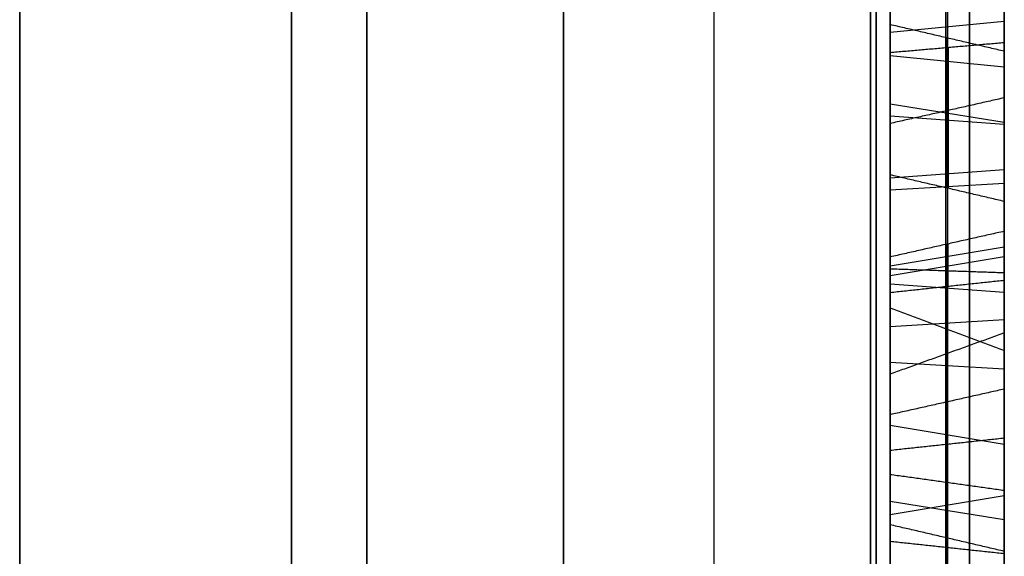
# Model space of a CAD drawing. Header units: millimetres. Extents: x 0 to 290, y -65 to 65.
# Tile 215 of 256: x 239.84 to 242, y 15.23 to 16.41. Entities that reach past the tile are written whole.
import ezdxf

# ---------------------------------------------------------------- set-up
doc = ezdxf.new("R2010")
doc.units = ezdxf.units.MM
doc.layers.add('Layer 01', color=18, linetype='Continuous', true_color=0x000000)

# ---------------------------------------------------------------- blocks, each defined once
blk = doc.blocks.new('Block 01')
at = {"layer": 'Layer 01'}
for p, q in [((239.8438, 13.8082, -36.9274), (239.8438, 35.2853, -36.9274)), ((239.8438, 13.8082, 36.9274), (239.8438, 35.2853, 36.9274)), ((242, 33.6033, 37.0708), (242, 16.0966, 37.0708)), ((242, 24.0879, -37.0708), (242, 16.0966, -37.0708)), ((241.8765, 15.3908, -39.5705), (241.8765, 17.2431, -40.8108)), ((241.8712, 17.0764, -40.3616), (241.8712, 15.6719, -39.4242)), ((242, 16.7463, -39.692), (242, 16.114, -39.692)), ((241.875, 16.6729, -38.6622), (241.875, 16.3436, -37.9396)), ((241.8718, 15.6721, -39.4242), (241.8718, 16.4811, -39.0556)), ((241.75, 16.3776, -39.9209), (242, 16.402, -39.8842)), ((242, 16.3706, -39.1308), (242, 16.3706, -39.8632)), ((241.875, 16.3651, -38.8024), (241.875, 15.2688, -39.302)), ((241.875, 16.0358, -38.0798), (241.875, 16.3651, -38.8024)), ((241.75, 16.3264, -40.1701), (242, 16.3019, -40.2068)), ((241.8771, 16.3437, -37.9391), (241.8771, 16.0353, -38.0796)), ((241.75, 16.2205, -38.432), (242, 16.1804, -38.4502)), ((241.75, 16.1947, -38.0316), (242, 16.1764, -37.9915)), ((241.875, 16.2056, -45.9039), (241.875, 15.5673, -44.1012)), ((241.8766, 15.8549, -46.0284), (241.8766, 16.206, -45.9041)), ((241.75, 16.0586, -39.2245), (242, 16.0768, -39.2646)), ((241.75, 16.0318, -45.9421), (242, 16.0465, -45.9836)), ((241.875, 15.5673, -44.1012), (241.875, 15.9132, -43.9787)), ((241.8766, 15.9135, -43.9789), (241.8766, 15.8202, -43.7154)), ((241.75, 15.8657, -45.0099), (242, 15.9072, -44.9952)), ((241.75, 15.8443, -43.8504), (242, 15.8859, -43.8356)), ((241.8765, 14.1178, -44.6313), (241.8765, 15.8549, -46.0284)), ((241.75, 15.8261, -39.0723), (242, 15.8078, -39.0322)), ((241.875, 15.82, -43.7157), (241.875, 15.4741, -43.8382)), ((241.75, 15.7329, -44.0192), (242, 15.7476, -44.0608)), ((241.75, 15.7238, -39.3771), (241.75, 15.3272, -39.3771)), ((241.8712, 15.7281, -45.5664), (241.8712, 14.4106, -44.5101)), ((241.8734, 15.2487, -44.2137), (241.8734, 15.7273, -45.5652)), ((241.75, 15.7065, -44.5605), (241.75, 15.3946, -44.5605)), ((241.75, 15.6544, -43.7977), (242, 15.6397, -43.7562)), ((241.75, 15.5161, -44.9038), (242, 15.4746, -44.9185)), ((241.875, 15.4741, -43.8382), (241.875, 15.2091, -43.0897)), ((242, 15.4576, -44.8705), (242, 14.8964, -44.8705)), ((241.8761, 15.2685, -39.3019), (241.8761, 15.3909, -39.5704)), ((241.75, 15.3208, -43.4713), (242, 15.3624, -43.4566)), ((241.75, 15.3497, -39.4264), (242, 15.3096, -39.4447)), ((241.8725, 14.411, -44.5102), (241.8725, 15.2488, -44.2135))]:
    blk.add_line(p, q, dxfattribs=at)
at = {"layer": 'Layer 01', "extrusion": (1, 2.40078e-09, -4.15826e-09)}
blk.add_arc((0, 0, 239.8438), 51.0753, 275.64333, 324.35667, dxfattribs=at)
at = {"layer": 'Layer 01', "extrusion": (-1, -2.40078e-09, -4.15826e-09)}
blk.add_arc((0, 0, -239.8438), 51.0753, 95.64333, 144.35667, dxfattribs=at)
at = {"layer": 'Layer 01', "extrusion": (-1, 1.14899e-31, 3.37662e-17)}
for start, end in [(215.66946, 264.33054), (95.66946, 144.33054)]:
    blk.add_arc((0, 0, -240.4394), 51.0545, start, end, dxfattribs=at)
at = {"layer": 'Layer 01', "extrusion": (1, 4.58683e-14, -8.07993e-14)}
blk.add_arc((0, 0, 241.0349), 51.0337, 275.69573, 324.30427, dxfattribs=at)
at = {"layer": 'Layer 01', "extrusion": (1, 4.70401e-14, 8.01228e-14)}
blk.add_arc((0, 0, 241.0349), 51.0337, 35.69573, 84.30427, dxfattribs=at)
at = {"layer": 'Layer 01', "extrusion": (1, -1.73004e-15, 1.24376e-15)}
blk.add_arc((0, 0, 239.8438), 39.4246, 275.71323, 324.28677, dxfattribs=at)
at = {"layer": 'Layer 01', "extrusion": (1, -2.12112e-16, -2.12014e-15)}
blk.add_arc((0, 0, 239.8438), 39.4246, 35.71323, 84.28677, dxfattribs=at)
at = {"layer": 'Layer 01', "extrusion": (-1, 0, 0)}
for start, end in [(95.8461, 144.15517), (215.8461, 264.15517)]:
    blk.add_arc((0, 0, -240.6041), 39.3945, start, end, dxfattribs=at)
at = {"layer": 'Layer 01', "extrusion": (-1, 1.81362e-10, -3.14134e-10)}
blk.add_arc((0, 0, -241.7071), 39.7071, 217.05776, 262.94224, dxfattribs=at)
at = {"layer": 'Layer 01', "extrusion": (-1, 1.81357e-10, 3.14112e-10)}
blk.add_arc((0, 0, -241.7071), 39.7071, 97.05776, 142.94224, dxfattribs=at)
at = {"layer": 'Layer 01', "extrusion": (1, -6.98079e-10, 5.60357e-09)}
blk.add_arc((0, 0, 241.3644), 39.3644, 277.10119, 322.89881, dxfattribs=at)
at = {"layer": 'Layer 01', "extrusion": (-1, 3.29704e-09, 5.71067e-09)}
blk.add_arc((0, 0, -241.3644), 39.3644, 97.10119, 142.89881, dxfattribs=at)
at = {"layer": 'Layer 01', "extrusion": (-1, -2.6622e-15, 7.33356e-15)}
blk.add_rational_spline([(241.7193, 41.1984, -29.5994), (241.7193, 32.5666, -41.6136), (241.7193, 19.7551, -49.0103), (241.7193, 5.0346, -50.4785)], [0.85966990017, 0.808876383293, 0.808876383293, 0.85966990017], degree=3, dxfattribs=at)
at = {"layer": 'Layer 01', "extrusion": (1, -9.33582e-15, -1.61701e-14)}
blk.add_rational_spline([(241.7193, 5.0346, 50.4785), (241.7193, 19.7551, 49.0103), (241.7193, 32.5666, 41.6136), (241.7193, 41.1984, 29.5994)], [0.859669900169, 0.808876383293, 0.808876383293, 0.859669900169], degree=3, dxfattribs=at)
at = {"layer": 'Layer 01', "extrusion": (-1, 0, 0)}
blk.add_open_spline([(242, 40.6342, -29.1941), (242, 39.6103, -30.6193), (242, 37.9715, -32.6655), (242, 35.8795, -34.8925), (242, 34.7885, -35.9659), (242, 34.2317, -36.4926), (242, 33.9907, -36.7162), (242, 33.8295, -36.8647), (242, 33.75, -36.9375), (242, 33.0073, -37.6132), (242, 31.9942, -38.4864), (242, 30.7726, -39.4567), (242, 30.2405, -39.8622), (242, 29.8839, -40.1303), (242, 29.7056, -40.2624), (242, 28.075, -41.4542), (242, 26.5719, -42.4333), (242, 24.2398, -43.7798), (242, 23.0572, -44.4209), (242, 21.6486, -45.1124), (242, 21.0387, -45.3967), (242, 20.6308, -45.5835), (242, 20.4248, -45.6761), (242, 19.4044, -46.127), (242, 18.1671, -46.6346), (242, 16.7011, -47.1684), (242, 15.9625, -47.4207), (242, 15.6447, -47.5257), (242, 15.4326, -47.5949), (242, 15.3246, -47.6298), (242, 11.8767, -48.7309), (242, 8.4585, -49.4389), (242, 4.9657, -49.7873)], degree=3, knots=[0, 0, 0, 0, 5.309603, 7.964405, 9.291805, 9.955506, 10.287356, 10.287356, 10.619206, 10.619206, 13.274008, 14.601409, 15.265109, 15.265109, 15.928809, 15.928809, 21.238412, 21.238412, 23.893214, 25.220615, 25.884315, 25.884315, 26.548016, 26.548016, 29.202817, 30.530218, 31.193918, 31.525769, 31.525769, 31.857619, 31.857619, 42.476825, 42.476825, 42.476825, 42.476825], dxfattribs=at)
at = {"layer": 'Layer 01', "extrusion": (1, 6.40934e-15, 1.11013e-14)}
blk.add_open_spline([(242, 4.9657, 49.7873), (242, 6.7119, 49.6131), (242, 9.3034, 49.217), (242, 12.278, 48.5188), (242, 13.7531, 48.1107), (242, 14.4876, 47.8918), (242, 14.8018, 47.7949), (242, 15.0111, 47.7296), (242, 15.1138, 47.6971), (242, 16.0703, 47.3917), (242, 17.333, 46.951), (242, 18.7842, 46.3782), (242, 19.4015, 46.1201), (242, 19.8119, 45.9453), (242, 20.0155, 45.857), (242, 21.8629, 45.0407), (242, 23.4623, 44.2286), (242, 25.7946, 42.8822), (242, 26.941, 42.1785), (242, 28.2442, 41.3044), (242, 28.7953, 40.9184), (242, 29.1611, 40.6585), (242, 29.3443, 40.5265), (242, 30.2449, 39.8682), (242, 31.3032, 39.0504), (242, 32.4985, 38.0477), (242, 33.0863, 37.5342), (242, 33.3361, 37.3115), (242, 33.5021, 37.1625), (242, 33.5863, 37.0864), (242, 36.2639, 34.6509), (242, 38.5861, 32.0447), (242, 40.6342, 29.1941)], degree=3, knots=[0, 0, 0, 0, 5.309603, 7.964405, 9.291805, 9.955506, 10.287356, 10.287356, 10.619206, 10.619206, 13.274008, 14.601409, 15.265109, 15.265109, 15.928809, 15.928809, 21.238412, 21.238412, 23.893214, 25.220615, 25.884315, 25.884315, 26.548016, 26.548016, 29.202817, 30.530218, 31.193918, 31.525769, 31.525769, 31.857619, 31.857619, 42.476825, 42.476825, 42.476825, 42.476825], dxfattribs=at)
at = {"layer": 'Layer 01', "extrusion": (-1, -8.89053e-15, 1.53989e-14)}
blk.add_open_spline([(242, 4.9657, -40.108), (242, 6.2947, -39.9434), (242, 8.2665, -39.5997), (242, 10.5286, -39.029), (242, 11.6501, -38.7013), (242, 12.2085, -38.5268), (242, 12.4473, -38.4497), (242, 12.6063, -38.3979), (242, 12.6842, -38.3722), (242, 15.3587, -37.4819), (242, 17.8399, -36.3664), (242, 21.3907, -34.3164), (242, 23.1057, -33.2074), (242, 25.0007, -31.7665), (242, 25.9218, -31.0093), (242, 26.3758, -30.6216), (242, 26.5689, -30.4534), (242, 26.6974, -30.3409), (242, 26.7627, -30.2832), (242, 28.8286, -28.4499), (242, 30.6374, -26.4921), (242, 32.2517, -24.3544)], degree=3, knots=[0, 0, 0, 0, 4.049899, 6.074849, 7.087324, 7.593561, 7.84668, 7.84668, 8.099798, 8.099798, 16.199597, 16.199597, 20.249496, 22.274446, 23.28692, 23.793158, 24.046277, 24.046277, 24.299395, 24.299395, 32.399194, 32.399194, 32.399194, 32.399194], dxfattribs=at)
at = {"layer": 'Layer 01', "extrusion": (1, 1.33358e-14, 2.30983e-14)}
blk.add_open_spline([(242, 32.2517, 24.3544), (242, 31.4447, 25.4231), (242, 30.1611, 26.9588), (242, 28.5358, 28.6325), (242, 27.6912, 29.4399), (242, 27.2609, 29.8362), (242, 27.0748, 30.0045), (242, 26.9504, 30.1163), (242, 26.8892, 30.171), (242, 24.7809, 32.042), (242, 22.5743, 33.633), (242, 19.0235, 35.6831), (242, 17.2056, 36.6138), (242, 15.0103, 37.5345), (242, 13.894, 37.9536), (242, 13.3312, 38.1529), (242, 13.089, 38.2361), (242, 12.9273, 38.291), (242, 12.8447, 38.3188), (242, 10.224, 39.1913), (242, 7.6241, 39.7788), (242, 4.9657, 40.108)], degree=3, knots=[0, 0, 0, 0, 4.049899, 6.074849, 7.087324, 7.593561, 7.84668, 7.84668, 8.099798, 8.099798, 16.199597, 16.199597, 20.249496, 22.274446, 23.28692, 23.793158, 24.046277, 24.046277, 24.299395, 24.299395, 32.399194, 32.399194, 32.399194, 32.399194], dxfattribs=at)
at = {"layer": 'Layer 01', "extrusion": (-1, -6.63923e-15, 1.14995e-14)}
blk.add_rational_spline([(241.924, 31.9465, -24.1239), (241.924, 25.3284, -32.888), (241.924, 15.8176, -38.3791), (241.924, 4.9187, -39.7285)], [0.961939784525, 0.911212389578, 0.911212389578, 0.961939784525], degree=3, dxfattribs=at)
at = {"layer": 'Layer 01', "extrusion": (1, 3.31962e-15, 5.74974e-15)}
blk.add_rational_spline([(241.924, 4.9187, 39.7285), (241.924, 15.8176, 38.3791), (241.924, 25.3284, 32.888), (241.924, 31.9465, 24.1239)], [0.961939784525, 0.911212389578, 0.911212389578, 0.961939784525], degree=3, dxfattribs=at)
at = {"layer": 'Layer 01'}
for points in [[(241.75, 15.4085, -39.5555), (241.75, 16.3268, -40.1704), (241.75, 17.2451, -40.7854)], [(242, 17.2411, -40.8357), (242, 16.3073, -40.2104), (242, 15.3736, -39.5851)], [(241.75, 17.127, -40.4211), (241.75, 16.3776, -39.9209), (241.75, 15.6281, -39.4207)], [(242, 17.0227, -40.2984), (242, 16.3706, -39.8632), (242, 15.7184, -39.428)], [(242, 16.3545, -37.9104), (242, 16.5191, -38.2717), (242, 16.6838, -38.633)], [(241.75, 16.6619, -38.6914), (241.75, 16.4973, -38.3301), (241.75, 16.3326, -37.9688)], [(241.75, 15.6281, -39.4207), (241.75, 16.0599, -39.2239), (241.75, 16.4918, -39.0271)], [(242, 15.7184, -39.428), (242, 16.0942, -39.2567), (242, 16.4699, -39.0855)], [(242, 16.3359, -38.7915), (241.875, 16.3651, -38.8024), (241.75, 16.3943, -38.8133)], [(241.75, 16.3943, -38.8133), (241.75, 15.8462, -39.0631), (241.75, 15.298, -39.3129)], [(241.75, 16.065, -38.0907), (241.75, 16.2297, -38.452), (241.75, 16.3943, -38.8133)], [(242, 16.3545, -37.9104), (241.875, 16.3436, -37.9396), (241.75, 16.3326, -37.9688)], [(242, 16.0066, -38.0689), (242, 16.1806, -37.9896), (242, 16.3545, -37.9104)], [(241.75, 16.3326, -37.9688), (241.75, 16.1988, -38.0297), (241.75, 16.065, -38.0907)], [(242, 15.2396, -39.2911), (242, 15.7878, -39.0413), (242, 16.3359, -38.7915)], [(242, 16.3359, -38.7915), (242, 16.1713, -38.4302), (242, 16.0066, -38.0689)], [(242, 16.2338, -45.9173), (241.875, 16.2056, -45.9039), (241.75, 16.1775, -45.8905)], [(242, 15.5954, -44.1146), (242, 15.9146, -45.016), (242, 16.2338, -45.9173)], [(242, 16.2338, -45.9173), (242, 16.0423, -45.9851), (242, 15.8507, -46.053)], [(241.75, 16.1775, -45.8905), (241.75, 15.8583, -44.9891), (241.75, 15.5392, -44.0878)], [(241.75, 15.8592, -46.0032), (241.75, 16.0184, -45.9468), (241.75, 16.1775, -45.8905)], [(242, 16.0066, -38.0689), (241.875, 16.0358, -38.0798), (241.75, 16.065, -38.0907)], [(242, 15.9413, -43.9922), (241.875, 15.9132, -43.9787), (241.75, 15.885, -43.9653)], [(242, 15.8334, -43.6876), (242, 15.8874, -43.8399), (242, 15.9413, -43.9922)], [(242, 15.9413, -43.9922), (242, 15.7684, -44.0534), (242, 15.5954, -44.1146)], [(241.75, 15.885, -43.9653), (241.75, 15.8458, -43.8546), (241.75, 15.8066, -43.7438)], [(241.75, 15.5392, -44.0878), (241.75, 15.7121, -44.0266), (241.75, 15.885, -43.9653)], [(241.75, 14.1368, -44.6179), (241.75, 14.998, -45.3106), (241.75, 15.8592, -46.0032)], [(241.75, 15.8592, -46.0032), (241.875, 15.855, -46.0281), (242, 15.8507, -46.053)], [(242, 15.8507, -46.053), (242, 14.9751, -45.3487), (242, 14.0994, -44.6444)], [(242, 15.8334, -43.6876), (241.875, 15.82, -43.7157), (241.75, 15.8066, -43.7438)], [(242, 15.4876, -43.8101), (242, 15.6605, -43.7488), (242, 15.8334, -43.6876)], [(241.75, 15.8066, -43.7438), (241.75, 15.6337, -43.8051), (241.75, 15.4607, -43.8663)], [(241.75, 15.2619, -44.186), (241.75, 15.5176, -44.908), (241.75, 15.7733, -45.63)], [(241.75, 15.7733, -45.63), (241.875, 15.7267, -45.5644), (242, 15.68, -45.4987)], [(241.75, 15.7733, -45.63), (241.75, 15.0703, -45.0664), (241.75, 14.3673, -44.5028)], [(242, 15.7184, -39.428), (241.875, 15.6733, -39.4243), (241.75, 15.6281, -39.4207)], [(242, 15.2351, -44.2422), (242, 15.4576, -44.8705), (242, 15.68, -45.4987)], [(242, 15.68, -45.4987), (242, 15.0683, -45.0083), (242, 14.4566, -44.5179)], [(242, 15.5954, -44.1146), (241.875, 15.5673, -44.1012), (241.75, 15.5392, -44.0878)], [(242, 15.4876, -43.8101), (241.875, 15.4741, -43.8382), (241.75, 15.4607, -43.8663)], [(242, 15.2225, -43.0615), (242, 15.355, -43.4358), (242, 15.4876, -43.8101)], [(241.75, 15.4607, -43.8663), (241.75, 15.3282, -43.4921), (241.75, 15.1957, -43.1178)], [(241.75, 15.298, -39.3129), (241.75, 15.3533, -39.4342), (241.75, 15.4085, -39.5555)], [(241.75, 15.4085, -39.5555), (241.875, 15.3911, -39.5703), (242, 15.3736, -39.5851)], [(242, 15.3736, -39.5851), (242, 15.3066, -39.4381), (242, 15.2396, -39.2911)], [(242, 15.2396, -39.2911), (241.875, 15.2688, -39.302), (241.75, 15.298, -39.3129)], [(241.75, 14.3673, -44.5028), (241.75, 14.8146, -44.3444), (241.75, 15.2619, -44.186)], [(241.75, 15.2619, -44.186), (241.875, 15.2485, -44.2141), (242, 15.2351, -44.2422)], [(242, 14.4566, -44.5179), (242, 14.8458, -44.3801), (242, 15.2351, -44.2422)]]:
    blk.add_open_spline(points, degree=2, dxfattribs=at)
at = {"layer": 'Layer 01', "extrusion": (1, 0, 0)}
blk.add_open_spline([(241.85, 16.4496, -42.9428), (241.85, 16.3897, -43.2109), (241.85, 16.4557, -43.589), (241.85, 16.656, -44.0726)], degree=3, dxfattribs=at)
at = {"layer": 'Layer 01', "extrusion": (1, 2.51325e-13, 4.55874e-14)}
blk.add_open_spline([(242, 16.6316, -44.0827), (242, 16.4304, -43.597), (242, 16.3619, -43.214), (242, 16.4238, -42.937)], degree=3, dxfattribs=at)

msp = doc.modelspace()

# ---------------------------------------------------------------- block references
at = {"layer": 'Layer 01'}
msp.add_blockref('Block 01', (0, 0), dxfattribs=at)

doc.saveas('drawing.dxf')
